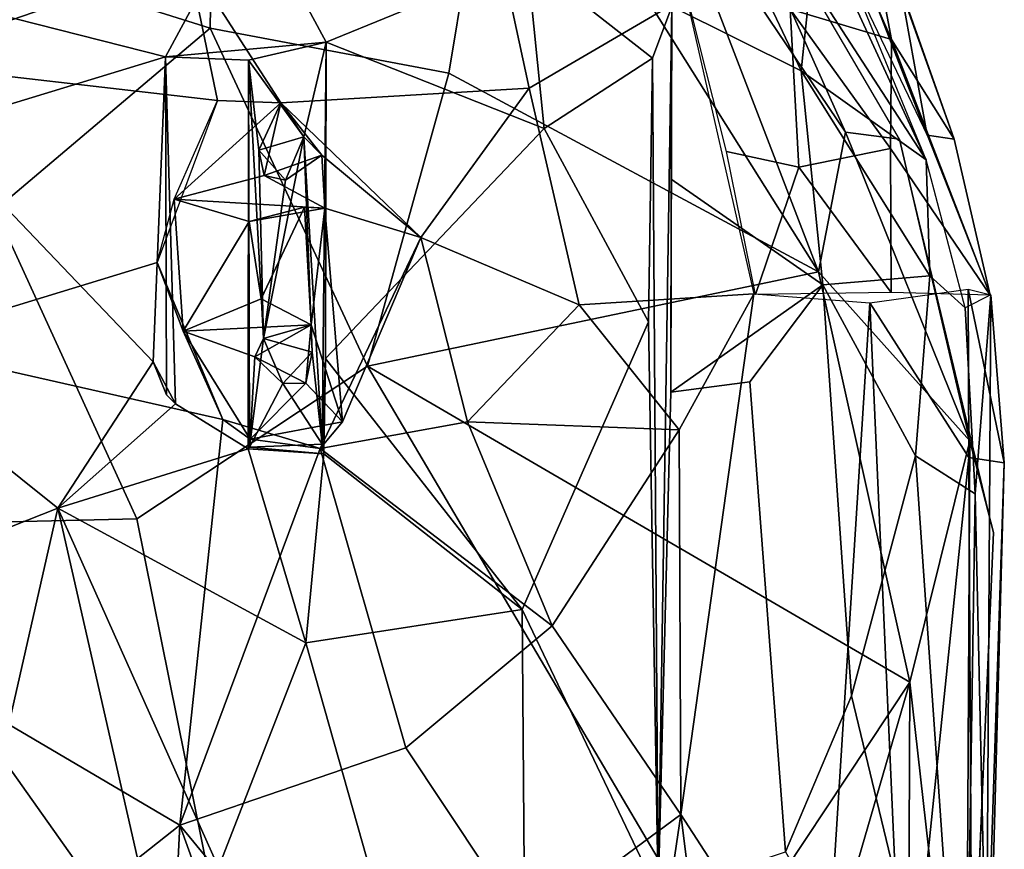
# Model space of a CAD drawing. Header units: millimetres. Extents: x 15 to 2860, y 25 to 553.
# Tile 5 of 33: x 286 to 496, y 220 to 398. Entities that reach past the tile are written whole.
import ezdxf

# ---------------------------------------------------------------- set-up
doc = ezdxf.new("R2010")
doc.units = ezdxf.units.MM
doc.layers.add('Cozy Chair', color=7, linetype='Continuous', true_color=0x000000)

msp = doc.modelspace()

# ---------------------------------------------------------------- linework, layer by layer
at = {"layer": 'Cozy Chair'}
for points in [[(479.31, 367.85, 489.52), (436.92, 471.05, 537.45), (445.36, 441.46, 504.58)], [(327.44, 463.35, 501.16), (272.93, 412.75, 485.53), (326.39, 395.94, 484.94)], [(327.44, 463.35, 501.16), (326.39, 395.94, 484.94), (377.4, 386.37, 490.05), (388.25, 452.24, 507.74)], [(388.25, 452.24, 507.74), (377.4, 386.37, 490.05), (456.37, 343.86, 500.63)], [(456.37, 343.86, 500.63), (422.07, 433.09, 507.72), (388.25, 452.24, 507.74)], [(462.08, 373.73, 500.75), (427.49, 451.13, 498.74), (422.07, 433.09, 507.72)], [(473.65, 372.25, 487.86), (427.49, 451.13, 498.74), (462.08, 373.73, 500.75)], [(449.16, 445.75, 485.22), (465.25, 429.16, 499.07), (471.95, 393.56, 473.43)], [(449.16, 445.75, 485.22), (471.95, 393.56, 473.43), (450.32, 400, 454.43)], [(445.36, 441.46, 504.58), (454.63, 406.02, 477.17), (479.31, 367.85, 489.52)], [(462.08, 373.73, 500.75), (422.07, 433.09, 507.72), (456.37, 343.86, 500.63)], [(471.95, 393.56, 473.43), (465.25, 429.16, 499.07), (485.31, 372.22, 488.6)], [(485.31, 372.22, 488.6), (465.25, 429.16, 499.07), (474.02, 403.9, 518.56)], [(433.38, 427.41, 470.47), (425.03, 400.6, 450.12), (452.66, 386.81, 462.76)], [(454.63, 406.02, 477.17), (433.38, 427.41, 470.47), (452.66, 386.81, 462.76)], [(453.4, 427.72, 515.02), (479.53, 373.09, 494.32), (469.23, 399.59, 517.13)], [(334.88, 423.24, 442.27), (257.29, 405, 433.37), (316.88, 389.84, 431.09)], [(316.88, 389.84, 431.09), (351.15, 392.98, 433.33), (334.88, 423.24, 442.27)], [(394.08, 410.54, 443.79), (334.88, 423.24, 442.27), (351.15, 392.98, 433.33)], [(321.67, 410.79, 426.04), (257.49, 388.61, 420.47), (257.53, 413.02, 425.63)], [(280.44, 357.13, 476.3), (326.39, 395.94, 484.94), (272.93, 412.75, 485.53)], [(327.93, 380.49, 421.59), (257.49, 388.61, 420.47), (321.67, 410.79, 426.04)], [(394.55, 383.16, 427.95), (341.47, 379.99, 421.83), (321.67, 410.79, 426.04), (388.32, 411.9, 433.88)], [(327.93, 380.49, 421.59), (321.67, 410.79, 426.04), (341.47, 379.99, 421.83)], [(351.15, 392.98, 433.33), (397.73, 374.53, 436.17), (394.08, 410.54, 443.79)], [(428.08, 402.77, 441.39), (394.55, 383.16, 427.95), (388.32, 411.9, 433.88)], [(397.73, 374.53, 436.17), (420.87, 389.57, 446.09), (394.08, 410.54, 443.79)], [(394.08, 410.54, 443.79), (420.87, 389.57, 446.09), (425.03, 400.6, 450.12)], [(479.31, 367.85, 489.52), (454.63, 406.02, 477.17), (452.66, 386.81, 462.76)], [(266.58, 374.49, 427.86), (316.88, 389.84, 431.09), (257.29, 405, 433.37)], [(436.72, 369.59, 438.37), (427.92, 404.26, 443.2), (450.32, 400, 454.43), (452.13, 366.22, 444.91)], [(474.02, 403.9, 518.56), (469.23, 399.59, 517.13), (479.53, 373.09, 494.32)], [(485.31, 372.22, 488.6), (474.02, 403.9, 518.56), (479.53, 373.09, 494.32)], [(394.55, 383.16, 427.95), (428.08, 402.77, 441.39), (442.52, 339.18, 435.89), (405.21, 336.85, 426.02)], [(420.87, 389.57, 446.09), (422.08, 210.94, 441.14), (425.03, 400.6, 450.12)], [(424.77, 318.15, 438.82), (425.03, 400.6, 450.12), (422.08, 210.94, 441.14)], [(424.77, 318.15, 438.82), (424.84, 363.69, 442.11), (425.03, 400.6, 450.12)], [(457.3, 341.09, 453.29), (452.66, 386.81, 462.76), (425.03, 400.6, 450.12), (424.84, 363.69, 442.11)], [(450.32, 400, 454.43), (471.95, 393.56, 473.43), (471.72, 370.27, 460.87)], [(450.32, 400, 454.43), (471.72, 370.27, 460.87), (452.13, 366.22, 444.91)], [(280.44, 357.13, 476.3), (310.72, 291.08, 474.69), (359.98, 323.75, 480.3), (326.39, 395.94, 484.94)], [(359.98, 323.75, 480.3), (377.4, 386.37, 490.05), (326.39, 395.94, 484.94)], [(471.72, 370.27, 460.87), (471.95, 393.56, 473.43), (493.02, 338.92, 478.53)], [(493.02, 338.92, 478.53), (471.95, 393.56, 473.43), (485.31, 372.22, 488.6)], [(334.6, 389.15, 432.96), (351.15, 392.98, 433.33), (316.88, 389.84, 431.09)], [(334.6, 389.15, 432.96), (346.37, 372.71, 434.91), (351.15, 392.98, 433.33)], [(351.15, 392.98, 433.33), (346.37, 372.71, 434.91), (350.31, 307.06, 434.47)], [(351.15, 392.98, 433.33), (350.31, 307.06, 434.47), (351.04, 325.38, 427.09)], [(397.73, 374.53, 436.17), (351.15, 392.98, 433.33), (351.04, 325.38, 427.09)], [(314.2, 324.65, 425.76), (316.88, 389.84, 431.09), (266.58, 374.49, 427.86)], [(317.08, 317.59, 435.58), (316.88, 389.84, 431.09), (314.2, 324.65, 425.76)], [(316.88, 389.84, 431.09), (318.97, 315.68, 426.19), (334.54, 306.1, 426.52), (334.6, 389.15, 432.96)], [(316.88, 389.84, 431.09), (317.08, 317.59, 435.58), (318.97, 315.68, 426.19)], [(334.6, 389.15, 432.96), (334.54, 306.1, 426.52), (334.77, 306.43, 434.4)], [(346.37, 372.71, 434.91), (334.6, 389.15, 432.96), (336.8, 369.86, 434.76)], [(336.8, 369.86, 434.76), (334.6, 389.15, 432.96), (337.76, 329.67, 434.82)], [(334.6, 389.15, 432.96), (334.77, 306.43, 434.4), (337.76, 329.67, 434.82)], [(420.87, 389.57, 446.09), (397.73, 374.53, 436.17), (420.05, 333.22, 437.18)], [(422.08, 210.94, 441.14), (420.87, 389.57, 446.09), (420.05, 333.22, 437.18)], [(315.06, 345.88, 418.27), (257.95, 328.44, 416.54), (257.49, 388.61, 420.47), (327.93, 380.49, 421.59)], [(456.37, 343.86, 500.63), (377.4, 386.37, 490.05), (359.98, 323.75, 480.3)], [(480.16, 343, 474.47), (452.66, 386.81, 462.76), (457.3, 341.09, 453.29)], [(480.16, 343, 474.47), (479.31, 367.85, 489.52), (452.66, 386.81, 462.76)], [(371.39, 351.2, 422.31), (341.47, 379.99, 421.83), (394.55, 383.16, 427.95)], [(371.39, 351.2, 422.31), (394.55, 383.16, 427.95), (405.21, 336.85, 426.02)], [(327.93, 380.49, 421.59), (341.47, 379.99, 421.83), (318.73, 359.4, 422.38)], [(341.47, 379.99, 421.83), (337.94, 364.48, 422.59), (318.73, 359.4, 422.38)], [(336.8, 369.86, 434.76), (337.94, 364.48, 422.59), (341.47, 379.99, 421.83)], [(346.37, 372.71, 434.91), (336.8, 369.86, 434.76), (341.47, 379.99, 421.83)], [(341.47, 379.99, 421.83), (371.39, 351.2, 422.31), (350.26, 368.79, 422.71)], [(350.26, 368.79, 422.71), (346.37, 372.71, 434.91), (341.47, 379.99, 421.83)], [(266.58, 374.49, 427.86), (238.12, 338.02, 425.76), (293.86, 293.4, 425.23), (314.2, 324.65, 425.76)], [(420.05, 333.22, 437.18), (397.73, 374.53, 436.17), (351.04, 325.38, 427.09), (393.05, 271.73, 432.25)], [(346.37, 372.71, 434.91), (342.46, 363.5, 434.76), (337.76, 329.67, 434.82)], [(337.76, 329.67, 434.82), (348.19, 326.72, 434.81), (346.37, 372.71, 434.91)], [(342.46, 363.5, 434.76), (346.37, 372.71, 434.91), (350.26, 368.79, 422.71)], [(346.37, 372.71, 434.91), (348.19, 326.72, 434.81), (350.31, 307.06, 434.47)], [(488.64, 307.8, 495.87), (462.08, 373.73, 500.75), (456.37, 343.86, 500.63)], [(488.64, 307.8, 495.87), (473.65, 372.25, 487.86), (462.08, 373.73, 500.75)], [(493.02, 338.92, 478.53), (485.31, 372.22, 488.6), (479.53, 373.09, 494.32)], [(471.87, 339.45, 453.41), (452.13, 366.22, 444.91), (471.72, 370.27, 460.87)], [(471.87, 339.45, 453.41), (471.72, 370.27, 460.87), (493.02, 338.92, 478.53)], [(473.65, 372.25, 487.86), (488.64, 307.8, 495.87), (493.74, 288.22, 483.55)], [(342.46, 363.5, 434.76), (336.8, 369.86, 434.76), (337.76, 329.67, 434.82)], [(342.46, 363.5, 434.76), (337.94, 364.48, 422.59), (336.8, 369.86, 434.76)], [(342.46, 363.5, 434.76), (350.26, 368.79, 422.71), (337.94, 364.48, 422.59)], [(350.87, 357.47, 421.38), (337.94, 364.48, 422.59), (350.26, 368.79, 422.71)], [(350.87, 357.47, 421.38), (350.26, 368.79, 422.71), (371.39, 351.2, 422.31)], [(436.72, 369.59, 438.37), (452.13, 366.22, 444.91), (442.9, 339.07, 437.4)], [(442.9, 339.07, 437.4), (452.13, 366.22, 444.91), (471.87, 339.45, 453.41)], [(480.16, 343, 474.47), (487.67, 336.17, 483.89), (479.31, 367.85, 489.52)], [(337.94, 364.48, 422.59), (350.87, 357.47, 421.38), (318.73, 359.4, 422.38)], [(424.84, 363.69, 442.11), (424.77, 318.15, 438.82), (457.3, 341.09, 453.29)], [(280.44, 357.13, 476.3), (223.52, 360.92, 477.17), (246.86, 289.64, 472.42), (310.72, 291.08, 474.69)], [(315.06, 345.88, 418.27), (318.73, 359.4, 422.38), (320.6, 331.24, 422.08)], [(350.87, 357.47, 421.38), (334.74, 354.61, 421.6), (318.73, 359.4, 422.38)], [(334.74, 354.61, 421.6), (320.6, 331.24, 422.08), (318.73, 359.4, 422.38)], [(334.74, 354.61, 421.6), (350.87, 357.47, 421.38), (346.51, 357.67, 427.41)], [(346.51, 357.67, 427.41), (337.27, 338.13, 425.84), (334.74, 354.61, 421.6)], [(346.51, 357.67, 427.41), (347.99, 332.55, 423.03), (337.27, 338.13, 425.84)], [(346.51, 357.67, 427.41), (350.87, 357.47, 421.38), (347.99, 332.55, 423.03)], [(350.87, 357.47, 421.38), (354.68, 311.87, 422.05), (347.99, 332.55, 423.03)], [(350.87, 357.47, 421.38), (371.39, 351.2, 422.31), (354.68, 311.87, 422.05)], [(337.27, 338.13, 425.84), (320.6, 331.24, 422.08), (334.74, 354.61, 421.6)], [(371.39, 351.2, 422.31), (381.39, 311.83, 422.28), (349.86, 306.15, 419.5)], [(354.68, 311.87, 422.05), (371.39, 351.2, 422.31), (349.86, 306.15, 419.5)], [(405.21, 336.85, 426.02), (381.39, 311.83, 422.28), (371.39, 351.2, 422.31)], [(329.1, 312.33, 417.87), (257.95, 328.44, 416.54), (315.06, 345.88, 418.27)], [(315.06, 345.88, 418.27), (320.6, 331.24, 422.08), (329.1, 312.33, 417.87)], [(359.98, 323.75, 480.3), (475.88, 256.23, 497.48), (456.37, 343.86, 500.63)], [(488.64, 307.8, 495.87), (456.37, 343.86, 500.63), (475.88, 256.23, 497.48)], [(480.16, 343, 474.47), (457.3, 341.09, 453.29), (477.06, 304.6, 466.34)], [(480.16, 343, 474.47), (477.06, 304.6, 466.34), (489.82, 296.44, 480.53), (487.67, 336.17, 483.89)], [(424.77, 318.15, 438.82), (441.69, 320.4, 444.89), (457.3, 341.09, 453.29)], [(449.29, 219.98, 450.46), (463.41, 253.3, 457.17), (457.3, 341.09, 453.29), (441.69, 320.4, 444.89)], [(477.06, 304.6, 466.34), (457.3, 341.09, 453.29), (463.41, 253.3, 457.17)], [(442.52, 339.18, 435.89), (426.6, 310.1, 431.19), (405.21, 336.85, 426.02)], [(442.52, 339.18, 435.89), (426.92, 227.94, 433.83), (426.6, 310.1, 431.19)], [(457.43, 180.95, 448.94), (426.92, 227.94, 433.83), (442.52, 339.18, 435.89), (467.28, 337.23, 448.41)], [(488.33, 340.15, 471.03), (488.45, 304.22, 465.64), (467.28, 337.23, 448.41)], [(493.16, 338.94, 482.21), (487.67, 336.17, 483.89), (489.82, 296.44, 480.53)], [(496.03, 303.09, 476.99), (488.33, 340.15, 471.03), (493.16, 338.94, 482.21)], [(496.03, 303.09, 476.99), (488.45, 304.22, 465.64), (488.33, 340.15, 471.03)], [(492.24, 187.6, 478.82), (493.16, 338.94, 482.21), (489.82, 296.44, 480.53)], [(496.03, 303.09, 476.99), (493.16, 338.94, 482.21), (492.24, 187.6, 478.82)], [(221.08, 264.64, 426.26), (293.86, 293.4, 425.23), (238.12, 338.02, 425.76)], [(347.99, 332.55, 423.03), (320.6, 331.24, 422.08), (337.27, 338.13, 425.84)], [(405.21, 336.85, 426.02), (426.6, 310.1, 431.19), (381.39, 311.83, 422.28)], [(474.69, 170.83, 459.26), (457.43, 180.95, 448.94), (467.28, 337.23, 448.41)], [(488.45, 304.22, 465.64), (474.69, 170.83, 459.26), (467.28, 337.23, 448.41)], [(347.99, 332.55, 423.03), (335.94, 325.74, 422.57), (320.6, 331.24, 422.08)], [(337.76, 329.67, 434.82), (335.94, 325.74, 422.57), (347.99, 332.55, 423.03)], [(337.76, 329.67, 434.82), (347.99, 332.55, 423.03), (348.19, 326.72, 434.81)], [(348.19, 326.72, 434.81), (347.99, 332.55, 423.03), (346.82, 320.08, 422.58)], [(347.99, 332.55, 423.03), (354.68, 311.87, 422.05), (346.82, 320.08, 422.58)], [(393.05, 271.73, 432.25), (422.08, 210.94, 441.14), (420.05, 333.22, 437.18)], [(320.6, 331.24, 422.08), (335.94, 325.74, 422.57), (334.93, 308.12, 422.29)], [(329.1, 312.33, 417.87), (320.6, 331.24, 422.08), (334.93, 308.12, 422.29)], [(329.1, 312.33, 417.87), (319.91, 225.67, 419.98), (257.46, 262.43, 417.59), (257.95, 328.44, 416.54)], [(334.77, 306.43, 434.4), (341.91, 320.05, 434.8), (337.76, 329.67, 434.82)], [(335.94, 325.74, 422.57), (337.76, 329.67, 434.82), (341.91, 320.05, 434.8)], [(350.31, 307.06, 434.47), (348.19, 326.72, 434.81), (341.91, 320.05, 434.8)], [(348.19, 326.72, 434.81), (346.82, 320.08, 422.58), (341.91, 320.05, 434.8)], [(318.97, 315.68, 426.19), (314.2, 324.65, 425.76), (293.86, 293.4, 425.23)], [(318.97, 315.68, 426.19), (317.08, 317.59, 435.58), (314.2, 324.65, 425.76)], [(335.94, 325.74, 422.57), (346.82, 320.08, 422.58), (334.93, 308.12, 422.29)], [(341.91, 320.05, 434.8), (346.82, 320.08, 422.58), (335.94, 325.74, 422.57)], [(350.31, 307.06, 434.47), (350.64, 304.98, 427.88), (351.04, 325.38, 427.09)], [(351.04, 325.38, 427.09), (350.64, 304.98, 427.88), (393.05, 271.73, 432.25)], [(435.59, 195.56, 489.8), (359.98, 323.75, 480.3), (310.72, 291.08, 474.69), (336.57, 162.93, 481.15)], [(435.59, 195.56, 489.8), (475.88, 256.23, 497.48), (359.98, 323.75, 480.3)], [(350.31, 307.06, 434.47), (341.91, 320.05, 434.8), (334.77, 306.43, 434.4)], [(334.93, 308.12, 422.29), (346.82, 320.08, 422.58), (354.68, 311.87, 422.05)], [(422.08, 210.94, 441.14), (449.29, 219.98, 450.46), (441.69, 320.4, 444.89), (424.77, 318.15, 438.82)], [(293.86, 293.4, 425.23), (334.54, 306.1, 426.52), (318.97, 315.68, 426.19)], [(349.86, 306.15, 419.5), (319.91, 225.67, 419.98), (329.1, 312.33, 417.87)], [(329.1, 312.33, 417.87), (334.93, 308.12, 422.29), (349.86, 306.15, 419.5)], [(354.68, 311.87, 422.05), (349.86, 306.15, 419.5), (334.93, 308.12, 422.29)], [(381.39, 311.83, 422.28), (399.44, 268.26, 425.61), (349.86, 306.15, 419.5)], [(426.6, 310.1, 431.19), (399.44, 268.26, 425.61), (381.39, 311.83, 422.28)], [(426.6, 310.1, 431.19), (426.92, 227.94, 433.83), (399.44, 268.26, 425.61)], [(487.85, 150, 494.35), (488.64, 307.8, 495.87), (475.88, 256.23, 497.48)], [(493.74, 288.22, 483.55), (488.64, 307.8, 495.87), (487.85, 150, 494.35)], [(334.54, 306.1, 426.52), (293.86, 293.4, 425.23), (346.81, 264.62, 428.13)], [(349.86, 306.15, 419.5), (368.22, 242.15, 422.44), (319.91, 225.67, 419.98)], [(350.64, 304.98, 427.88), (334.77, 306.43, 434.4), (334.54, 306.1, 426.52)], [(350.64, 304.98, 427.88), (334.54, 306.1, 426.52), (346.81, 264.62, 428.13)], [(350.31, 307.06, 434.47), (334.77, 306.43, 434.4), (350.64, 304.98, 427.88)], [(399.44, 268.26, 425.61), (368.22, 242.15, 422.44), (349.86, 306.15, 419.5)], [(350.64, 304.98, 427.88), (346.81, 264.62, 428.13), (393.05, 271.73, 432.25)], [(487.63, 152.94, 478.96), (477.06, 304.6, 466.34), (463.41, 253.3, 457.17)], [(488.45, 304.22, 465.64), (489.73, 69.18, 475.29), (474.69, 170.83, 459.26)], [(489.82, 296.44, 480.53), (477.06, 304.6, 466.34), (487.63, 152.94, 478.96)], [(489.73, 69.18, 475.29), (488.45, 304.22, 465.64), (496.03, 303.09, 476.99)], [(489.73, 69.18, 475.29), (496.03, 303.09, 476.99), (492.24, 187.6, 478.82)], [(492.24, 187.6, 478.82), (489.82, 296.44, 480.53), (487.63, 152.94, 478.96)], [(221.08, 264.64, 426.26), (270.31, 189.65, 429.89), (293.86, 293.4, 425.23)], [(270.31, 189.65, 429.89), (314.58, 202.29, 430.06), (293.86, 293.4, 425.23)], [(346.81, 264.62, 428.13), (293.86, 293.4, 425.23), (328.16, 216.63, 429.64)], [(314.58, 202.29, 430.06), (328.16, 216.63, 429.64), (293.86, 293.4, 425.23)], [(310.72, 291.08, 474.69), (246.86, 289.64, 472.42), (336.57, 162.93, 481.15)], [(226.12, 107.16, 482.11), (336.57, 162.93, 481.15), (246.86, 289.64, 472.42)], [(493.74, 288.22, 483.55), (487.85, 150, 494.35), (484.27, 59.68, 485.39)], [(393.62, 198.27, 436.25), (393.05, 271.73, 432.25), (346.81, 264.62, 428.13), (361.86, 211.49, 431.77)], [(422.08, 210.94, 441.14), (393.05, 271.73, 432.25), (393.62, 198.27, 436.25)], [(426.92, 227.94, 433.83), (393.86, 203.52, 428.19), (368.22, 242.15, 422.44), (399.44, 268.26, 425.61)], [(346.81, 264.62, 428.13), (328.16, 216.63, 429.64), (361.86, 211.49, 431.77)], [(257.46, 262.43, 417.59), (319.91, 225.67, 419.98), (257.78, 176.58, 422.33)], [(431.28, 102.62, 488.42), (475.88, 256.23, 497.48), (435.59, 195.56, 489.8)], [(475.04, 71.95, 494.7), (475.88, 256.23, 497.48), (431.28, 102.62, 488.42)], [(487.85, 150, 494.35), (475.88, 256.23, 497.48), (475.04, 71.95, 494.7)], [(487.63, 152.94, 478.96), (463.41, 253.3, 457.17), (449.29, 219.98, 450.46)], [(352, 186.6, 425.22), (319.91, 225.67, 419.98), (368.22, 242.15, 422.44), (393.86, 203.52, 428.19)], [(426.92, 227.94, 433.83), (418.59, 171.42, 436.4), (393.86, 203.52, 428.19)], [(426.92, 227.94, 433.83), (446.93, 68.34, 454.83), (418.59, 171.42, 436.4)], [(457.43, 180.95, 448.94), (446.93, 68.34, 454.83), (426.92, 227.94, 433.83)], [(319.91, 225.67, 419.98), (316.32, 154.91, 426.14), (257.78, 176.58, 422.33)], [(316.32, 154.91, 426.14), (319.91, 225.67, 419.98), (333.44, 188.05, 423.88)], [(319.91, 225.67, 419.98), (352, 186.6, 425.22), (333.44, 188.05, 423.88)]]:
    msp.add_3dface(points, dxfattribs=at)

doc.saveas('drawing.dxf')
